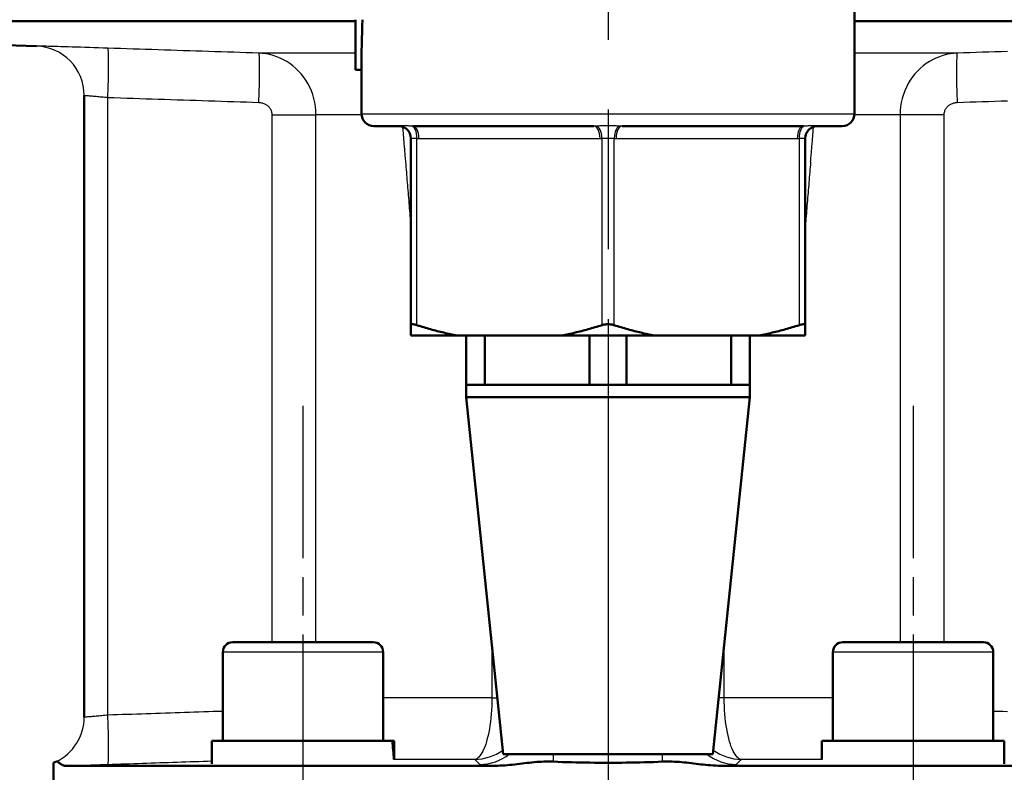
# Model space of a CAD drawing. Header units: millimetres. Extents: x 96 to 1438, y 429 to 1917.
# Tile 17 of 21: x 1201 to 1281, y 1470 to 1531. Entities that reach past the tile are written whole.
import ezdxf

# ---------------------------------------------------------------- set-up
doc = ezdxf.new("R2010")
doc.units = ezdxf.units.MM
doc.header["$LTSCALE"] = 8
doc.linetypes.add('CHAIN', pattern=[0.3543, 0.2362, -0.0295, 0.0591, -0.0295])
for name, color, linetype, lineweight in [('Mittellinie(DIN)', 4, 'CHAIN', 25), ('Mittelpunktmarkierung(DIN)', 4, 'CHAIN', 25), ('Sichtbare Kanten(DIN)', 7, 'Continuous', 50), ('Sichtbare tangentiale Kanten(DIN)', 3, 'Continuous', 25)]:
    doc.layers.add(name, color=color, linetype=linetype, lineweight=lineweight)

msp = doc.modelspace()

# ---------------------------------------------------------------- linework, layer by layer
at = {"layer": 'Mittellinie(DIN)', "linetype": 'CHAIN', "ltscale": 6.556024}
for p, q in [((1223.643, 1499.456), (1223.643, 1452.256)), ((1273.14, 1499.456), (1273.14, 1452.256))]:
    msp.add_line(p, q, dxfattribs=at)
at = {"layer": 'Mittelpunktmarkierung(DIN)', "linetype": 'CHAIN', "ltscale": 23.990969}
msp.add_line((1248.391, 1914.489), (1248.391, 993.056), dxfattribs=at)
at = {"layer": 'Sichtbare Kanten(DIN)'}
for p, q in [((1268.391, 1523.156), (1268.391, 1554.156)), ((1227.891, 1530.683), (1143.391, 1530.683)), ((1227.891, 1526.722), (1227.891, 1530.791)), ((1353.391, 1530.683), (1268.391, 1530.683)), ((1202.031, 1528.635), (1193.534, 1528.932)), ((1227.891, 1526.722), (1228.391, 1526.722)), ((1228.391, 1523.156), (1228.391, 1526.722)), ((1205.891, 1474.168), (1205.891, 1524.645)), ((1231.391, 1522.156), (1229.391, 1522.156)), ((1247.24, 1522.156), (1232.543, 1522.156)), ((1264.24, 1522.156), (1249.543, 1522.156)), ((1267.391, 1522.156), (1265.391, 1522.156)), ((1232.391, 1521.157), (1232.391, 1505.993)), ((1264.391, 1505.993), (1264.391, 1521.157)), ((1232.391, 1514.28), (1232.372, 1514.24)), ((1264.411, 1514.24), (1264.391, 1514.28)), ((1232.391, 1505.156), (1232.391, 1505.993)), ((1264.391, 1505.993), (1264.391, 1505.156)), ((1232.391, 1505.156), (1236.119, 1505.156)), ((1244.663, 1505.156), (1236.119, 1505.156)), ((1236.891, 1501.156), (1236.891, 1505.156)), ((1238.399, 1505.156), (1238.399, 1501.156)), ((1244.663, 1505.156), (1252.119, 1505.156)), ((1246.884, 1501.156), (1246.884, 1505.156)), ((1249.899, 1505.156), (1249.899, 1501.156)), ((1260.663, 1505.156), (1252.119, 1505.156)), ((1258.384, 1501.156), (1258.384, 1505.156)), ((1259.891, 1505.156), (1259.891, 1501.156)), ((1260.663, 1505.156), (1264.391, 1505.156)), ((1236.891, 1501.156), (1238.399, 1501.156)), ((1236.891, 1500.156), (1236.891, 1501.156)), ((1238.399, 1501.156), (1242.641, 1501.156)), ((1242.641, 1501.156), (1246.884, 1501.156)), ((1246.884, 1501.156), (1249.899, 1501.156)), ((1249.899, 1501.156), (1254.141, 1501.156)), ((1254.141, 1501.156), (1258.384, 1501.156)), ((1258.384, 1501.156), (1259.891, 1501.156)), ((1259.891, 1500.156), (1259.891, 1501.156)), ((1259.891, 1500.156), (1236.891, 1500.156)), ((1239.891, 1471.156), (1236.891, 1500.156)), ((1256.891, 1471.156), (1259.891, 1500.156)), ((1217.943, 1480.256), (1229.343, 1480.256)), ((1267.44, 1480.256), (1278.84, 1480.256)), ((1217.143, 1479.456), (1217.143, 1472.256)), ((1230.143, 1479.456), (1230.143, 1472.256)), ((1266.64, 1479.456), (1266.64, 1472.256)), ((1279.64, 1479.456), (1279.64, 1472.256)), ((1216.243, 1472.256), (1230.878, 1472.256)), ((1216.243, 1470.38), (1216.243, 1472.256)), ((1230.878, 1472.256), (1231.004, 1472.256)), ((1231.004, 1472.256), (1231.043, 1472.256)), ((1231.043, 1470.948), (1231.043, 1472.256)), ((1265.74, 1472.256), (1280.54, 1472.256)), ((1265.74, 1470.742), (1265.74, 1472.256)), ((1280.54, 1470.38), (1280.54, 1472.256)), ((1256.891, 1471.156), (1239.891, 1471.156)), ((1203.391, 1470.467), (1203.391, 1461.656)), ((1239.255, 1470.225), (1204.329, 1470.225)), ((1292.454, 1470.225), (1257.528, 1470.225))]:
    msp.add_line(p, q, dxfattribs=at)
at = {"layer": 'Sichtbare Kanten(DIN)', "flags": 128}
for points in [[(1232.391, 1505.993), (1232.392, 1506.004), (1232.395, 1506.015), (1232.4, 1506.025), (1232.407, 1506.033), (1232.415, 1506.041), (1232.426, 1506.048), (1232.438, 1506.053), (1232.453, 1506.058), (1232.468, 1506.062), (1232.486, 1506.064), (1232.505, 1506.066), (1232.525, 1506.066), (1232.548, 1506.066), (1232.572, 1506.064), (1232.597, 1506.062), (1232.625, 1506.058), (1232.654, 1506.053), (1232.684, 1506.048), (1232.716, 1506.041), (1232.749, 1506.033), (1232.783, 1506.025), (1232.818, 1506.015), (1232.854, 1506.004), (1232.891, 1505.993)], [(1232.891, 1505.993), (1233.032, 1505.949), (1233.172, 1505.905), (1233.311, 1505.863), (1233.449, 1505.821), (1233.587, 1505.78), (1233.725, 1505.74), (1233.862, 1505.701), (1233.998, 1505.662), (1234.134, 1505.625), (1234.269, 1505.588), (1234.404, 1505.552), (1234.538, 1505.517), (1234.672, 1505.482), (1234.806, 1505.449), (1234.939, 1505.416), (1235.071, 1505.384), (1235.204, 1505.353), (1235.335, 1505.322), (1235.467, 1505.293), (1235.598, 1505.264), (1235.729, 1505.235), (1235.859, 1505.208), (1235.99, 1505.181), (1236.119, 1505.156)], [(1244.663, 1505.156), (1244.793, 1505.181), (1244.924, 1505.208), (1245.054, 1505.235), (1245.185, 1505.264), (1245.316, 1505.293), (1245.447, 1505.322), (1245.579, 1505.353), (1245.712, 1505.384), (1245.844, 1505.416), (1245.977, 1505.449), (1246.111, 1505.482), (1246.245, 1505.517), (1246.379, 1505.552), (1246.514, 1505.588), (1246.649, 1505.625), (1246.785, 1505.662), (1246.921, 1505.701), (1247.058, 1505.74), (1247.195, 1505.78), (1247.333, 1505.821), (1247.472, 1505.863), (1247.611, 1505.905), (1247.751, 1505.949), (1247.891, 1505.993)], [(1247.891, 1505.993), (1247.929, 1506.004), (1247.969, 1506.015), (1248.009, 1506.025), (1248.049, 1506.033), (1248.091, 1506.041), (1248.133, 1506.048), (1248.176, 1506.053), (1248.219, 1506.058), (1248.262, 1506.062), (1248.306, 1506.064), (1248.349, 1506.066), (1248.391, 1506.066), (1248.434, 1506.066), (1248.477, 1506.064), (1248.521, 1506.062), (1248.564, 1506.058), (1248.607, 1506.053), (1248.649, 1506.048), (1248.692, 1506.041), (1248.733, 1506.033), (1248.774, 1506.025), (1248.814, 1506.015), (1248.853, 1506.004), (1248.891, 1505.993)], [(1248.891, 1505.993), (1249.032, 1505.949), (1249.172, 1505.905), (1249.311, 1505.863), (1249.449, 1505.821), (1249.587, 1505.78), (1249.725, 1505.74), (1249.862, 1505.701), (1249.998, 1505.662), (1250.134, 1505.625), (1250.269, 1505.588), (1250.404, 1505.552), (1250.538, 1505.517), (1250.672, 1505.482), (1250.806, 1505.449), (1250.939, 1505.416), (1251.071, 1505.384), (1251.204, 1505.353), (1251.335, 1505.322), (1251.467, 1505.293), (1251.598, 1505.264), (1251.729, 1505.235), (1251.859, 1505.208), (1251.99, 1505.181), (1252.119, 1505.156)], [(1260.663, 1505.156), (1260.793, 1505.181), (1260.924, 1505.208), (1261.054, 1505.235), (1261.185, 1505.264), (1261.316, 1505.293), (1261.447, 1505.322), (1261.579, 1505.353), (1261.712, 1505.384), (1261.844, 1505.416), (1261.977, 1505.449), (1262.111, 1505.482), (1262.245, 1505.517), (1262.379, 1505.552), (1262.514, 1505.588), (1262.649, 1505.625), (1262.785, 1505.662), (1262.921, 1505.701), (1263.058, 1505.74), (1263.195, 1505.78), (1263.333, 1505.821), (1263.472, 1505.863), (1263.611, 1505.905), (1263.751, 1505.949), (1263.891, 1505.993)], [(1263.891, 1505.993), (1263.929, 1506.004), (1263.965, 1506.015), (1264, 1506.025), (1264.034, 1506.033), (1264.067, 1506.041), (1264.099, 1506.048), (1264.129, 1506.053), (1264.158, 1506.058), (1264.186, 1506.062), (1264.211, 1506.064), (1264.235, 1506.066), (1264.257, 1506.066), (1264.278, 1506.066), (1264.297, 1506.064), (1264.315, 1506.062), (1264.33, 1506.058), (1264.345, 1506.053), (1264.357, 1506.048), (1264.368, 1506.041), (1264.376, 1506.033), (1264.383, 1506.025), (1264.388, 1506.015), (1264.391, 1506.004), (1264.391, 1505.993)], [(1203.391, 1470.467), (1203.392, 1470.468), (1203.393, 1470.468), (1203.395, 1470.469), (1203.398, 1470.47), (1203.401, 1470.471), (1203.405, 1470.472), (1203.41, 1470.474), (1203.416, 1470.476), (1203.422, 1470.479), (1203.43, 1470.481), (1203.438, 1470.484), (1203.446, 1470.488), (1203.456, 1470.491), (1203.466, 1470.496), (1203.477, 1470.5), (1203.489, 1470.505), (1203.501, 1470.51), (1203.515, 1470.515), (1203.529, 1470.521), (1203.543, 1470.527), (1203.559, 1470.534), (1203.575, 1470.541), (1203.592, 1470.548), (1203.61, 1470.556)], [(1203.61, 1470.556), (1203.63, 1470.563), (1203.65, 1470.566), (1203.671, 1470.566), (1203.693, 1470.562), (1203.716, 1470.555), (1203.74, 1470.545), (1203.765, 1470.531), (1203.791, 1470.515), (1203.818, 1470.496), (1203.845, 1470.475), (1203.873, 1470.453), (1203.902, 1470.43), (1203.932, 1470.406), (1203.962, 1470.383), (1203.993, 1470.359), (1204.026, 1470.336), (1204.059, 1470.314), (1204.094, 1470.293), (1204.13, 1470.274), (1204.167, 1470.258), (1204.206, 1470.244), (1204.245, 1470.234), (1204.286, 1470.228), (1204.329, 1470.225)], [(1239.255, 1470.225), (1239.451, 1470.227), (1239.647, 1470.233), (1239.841, 1470.243), (1240.036, 1470.255), (1240.23, 1470.271), (1240.426, 1470.289), (1240.622, 1470.309), (1240.82, 1470.331), (1241.018, 1470.354), (1241.217, 1470.379), (1241.415, 1470.403), (1241.613, 1470.428), (1241.811, 1470.452), (1242.009, 1470.474), (1242.208, 1470.496), (1242.408, 1470.515), (1242.605, 1470.531), (1242.8, 1470.545), (1242.992, 1470.555), (1243.183, 1470.562), (1243.375, 1470.566), (1243.568, 1470.566), (1243.764, 1470.563), (1243.963, 1470.556)], [(1243.963, 1470.556), (1244.329, 1470.541), (1244.696, 1470.527), (1245.064, 1470.515), (1245.433, 1470.505), (1245.802, 1470.495), (1246.171, 1470.488), (1246.541, 1470.481), (1246.911, 1470.476), (1247.281, 1470.472), (1247.652, 1470.469), (1248.022, 1470.468), (1248.392, 1470.467), (1248.761, 1470.468), (1249.131, 1470.47), (1249.501, 1470.472), (1249.872, 1470.476), (1250.242, 1470.481), (1250.611, 1470.488), (1250.981, 1470.496), (1251.35, 1470.505), (1251.719, 1470.515), (1252.087, 1470.527), (1252.454, 1470.541), (1252.82, 1470.556)], [(1252.82, 1470.556), (1253.017, 1470.563), (1253.211, 1470.566), (1253.403, 1470.566), (1253.595, 1470.562), (1253.788, 1470.555), (1253.983, 1470.545), (1254.18, 1470.531), (1254.377, 1470.515), (1254.572, 1470.496), (1254.766, 1470.475), (1254.959, 1470.453), (1255.152, 1470.43), (1255.343, 1470.406), (1255.534, 1470.383), (1255.726, 1470.359), (1255.92, 1470.336), (1256.116, 1470.314), (1256.313, 1470.293), (1256.511, 1470.274), (1256.712, 1470.258), (1256.913, 1470.244), (1257.117, 1470.234), (1257.321, 1470.228), (1257.528, 1470.225)]]:
    msp.add_lwpolyline(points, dxfattribs=at)
at = {"layer": 'Sichtbare Kanten(DIN)'}
for centre, radius, start, end in [((1201.891, 1524.637), 4, 0, 0.10583), ((1229.391, 1523.156), 1, 180, 270), ((1267.391, 1523.156), 1, 270, 0), ((1231.391, 1521.156), 1, 0.08894, 90), ((1265.391, 1521.156), 1, 90, 179.91106), ((1217.943, 1479.456), 0.8, 90, 180), ((1229.343, 1479.456), 0.8, 0, 90), ((1267.44, 1479.456), 0.8, 90, 180), ((1278.84, 1479.456), 0.8, 0, 90), ((1201.891, 1474.175), 4, 359.89417, 0)]:
    msp.add_arc(centre, radius, start, end, dxfattribs=at)
for centre, major_axis, ratio, start_param, end_param in [((1248.391, 1526.722), (0, -44.673), 0.447695, 4.621164, 4.712389), ((1223.643, 1469.563), (0, -12.817), 0.57735, 1.661333, 1.782468), ((1223.643, 1470.948), (0, -12.817), 0.57735, 1.555202, 1.672961)]:
    msp.add_ellipse(centre, major_axis=major_axis, ratio=ratio, start_param=start_param, end_param=end_param, dxfattribs=at)
at = {"layer": 'Sichtbare tangentiale Kanten(DIN)'}
for p, q in [((1202.03, 1528.642), (1202.031, 1528.635)), ((1227.891, 1528.075), (1220.06, 1528.075)), ((1276.723, 1528.075), (1268.391, 1528.075)), ((1207.822, 1474.332), (1207.822, 1524.481)), ((1221.119, 1523.078), (1224.697, 1523.078)), ((1221.119, 1523.078), (1221.119, 1480.256)), ((1224.697, 1480.256), (1224.697, 1523.078)), ((1228.394, 1523.078), (1224.697, 1523.078)), ((1228.391, 1523.156), (1268.391, 1523.156)), ((1272.086, 1523.078), (1268.388, 1523.078)), ((1275.664, 1523.078), (1272.086, 1523.078)), ((1272.086, 1523.078), (1272.086, 1480.256)), ((1275.664, 1480.256), (1275.664, 1523.078)), ((1232.891, 1505.993), (1232.891, 1521.157)), ((1233.043, 1521.156), (1247.74, 1521.156)), ((1247.891, 1521.157), (1247.891, 1505.993)), ((1248.891, 1505.993), (1248.891, 1521.157)), ((1249.043, 1521.156), (1263.74, 1521.156)), ((1263.891, 1521.157), (1263.891, 1505.993)), ((1232.391, 1514.24), (1232.372, 1514.24)), ((1264.411, 1514.24), (1264.391, 1514.24)), ((1230.143, 1479.456), (1217.143, 1479.456)), ((1238.968, 1480.081), (1238.968, 1475.735)), ((1257.815, 1475.735), (1257.815, 1480.081)), ((1279.64, 1479.456), (1266.64, 1479.456)), ((1238.968, 1475.735), (1230.143, 1475.735)), ((1238.968, 1475.735), (1239.418, 1475.735)), ((1257.815, 1475.735), (1257.365, 1475.735)), ((1266.64, 1475.735), (1257.815, 1475.735)), ((1237.576, 1470.738), (1231.012, 1470.738)), ((1243.963, 1470.556), (1243.961, 1471.156)), ((1252.82, 1470.556), (1252.822, 1471.156)), ((1265.741, 1470.738), (1259.206, 1470.738))]:
    msp.add_line(p, q, dxfattribs=at)
at = {"layer": 'Sichtbare tangentiale Kanten(DIN)', "flags": 128}
for points in [[(1207.817, 1528.479), (1207.437, 1528.491), (1207.058, 1528.504), (1206.682, 1528.516), (1206.311, 1528.528), (1205.947, 1528.539), (1205.591, 1528.55), (1205.245, 1528.56), (1204.91, 1528.57), (1204.588, 1528.58), (1204.28, 1528.589), (1203.988, 1528.597), (1203.713, 1528.605), (1203.456, 1528.612), (1203.217, 1528.618), (1202.997, 1528.624), (1202.799, 1528.629), (1202.621, 1528.633), (1202.466, 1528.636), (1202.334, 1528.639), (1202.226, 1528.641), (1202.14, 1528.643), (1202.079, 1528.643), (1202.043, 1528.643), (1202.03, 1528.642)], [(1220.06, 1528.075), (1219.55, 1528.091), (1219.04, 1528.108), (1218.53, 1528.124), (1218.02, 1528.141), (1217.51, 1528.158), (1217, 1528.174), (1216.49, 1528.191), (1215.98, 1528.208), (1215.47, 1528.224), (1214.959, 1528.241), (1214.449, 1528.258), (1213.939, 1528.275), (1213.429, 1528.292), (1212.919, 1528.309), (1212.409, 1528.325), (1211.899, 1528.342), (1211.388, 1528.359), (1210.878, 1528.376), (1210.368, 1528.393), (1209.858, 1528.41), (1209.348, 1528.427), (1208.838, 1528.444), (1208.327, 1528.462), (1207.817, 1528.479)], [(1280.803, 1528.208), (1280.293, 1528.191), (1279.783, 1528.174), (1279.273, 1528.158), (1278.763, 1528.141), (1278.253, 1528.124), (1277.743, 1528.108), (1277.233, 1528.091), (1276.723, 1528.075)], [(1224.697, 1523.078), (1224.686, 1523.41), (1224.653, 1523.74), (1224.6, 1524.068), (1224.526, 1524.391), (1224.433, 1524.707), (1224.32, 1525.016), (1224.189, 1525.316), (1224.04, 1525.604), (1223.874, 1525.88), (1223.691, 1526.142), (1223.494, 1526.39), (1223.284, 1526.622), (1223.06, 1526.84), (1222.825, 1527.041), (1222.58, 1527.225), (1222.325, 1527.392), (1222.062, 1527.541), (1221.791, 1527.673), (1221.513, 1527.786), (1221.23, 1527.881), (1220.942, 1527.958), (1220.649, 1528.016), (1220.355, 1528.055), (1220.06, 1528.075)], [(1276.723, 1528.075), (1276.428, 1528.055), (1276.135, 1528.016), (1275.844, 1527.958), (1275.556, 1527.881), (1275.272, 1527.786), (1274.994, 1527.673), (1274.722, 1527.541), (1274.458, 1527.392), (1274.203, 1527.225), (1273.957, 1527.04), (1273.722, 1526.839), (1273.499, 1526.622), (1273.288, 1526.389), (1273.091, 1526.142), (1272.909, 1525.88), (1272.743, 1525.604), (1272.593, 1525.317), (1272.462, 1525.019), (1272.349, 1524.711), (1272.256, 1524.396), (1272.182, 1524.072), (1272.129, 1523.743), (1272.097, 1523.411), (1272.086, 1523.078)], [(1205.891, 1524.645), (1205.896, 1524.646), (1205.908, 1524.646), (1205.928, 1524.645), (1205.957, 1524.644), (1205.993, 1524.642), (1206.037, 1524.639), (1206.089, 1524.635), (1206.148, 1524.631), (1206.214, 1524.626), (1206.287, 1524.62), (1206.367, 1524.614), (1206.453, 1524.607), (1206.545, 1524.599), (1206.642, 1524.591), (1206.745, 1524.582), (1206.852, 1524.573), (1206.964, 1524.563), (1207.079, 1524.552), (1207.198, 1524.541), (1207.32, 1524.53), (1207.443, 1524.518), (1207.568, 1524.506), (1207.695, 1524.494), (1207.822, 1524.481)], [(1207.822, 1524.481), (1208.332, 1524.464), (1208.842, 1524.447), (1209.353, 1524.43), (1209.863, 1524.413), (1210.373, 1524.396), (1210.884, 1524.379), (1211.394, 1524.362), (1211.904, 1524.345), (1212.414, 1524.328), (1212.925, 1524.311), (1213.435, 1524.294), (1213.945, 1524.277), (1214.456, 1524.26), (1214.966, 1524.244), (1215.476, 1524.227), (1215.987, 1524.21), (1216.497, 1524.193), (1217.007, 1524.177), (1217.518, 1524.16), (1218.028, 1524.143), (1218.538, 1524.127), (1219.049, 1524.11), (1219.559, 1524.094), (1220.069, 1524.077)], [(1276.714, 1524.077), (1277.224, 1524.094), (1277.734, 1524.11), (1278.245, 1524.127), (1278.755, 1524.143), (1279.265, 1524.16), (1279.776, 1524.177), (1280.286, 1524.193), (1280.796, 1524.21)], [(1220.069, 1524.077), (1220.136, 1524.073), (1220.202, 1524.066), (1220.268, 1524.054), (1220.333, 1524.039), (1220.397, 1524.02), (1220.46, 1523.997), (1220.521, 1523.971), (1220.58, 1523.941), (1220.638, 1523.907), (1220.694, 1523.871), (1220.747, 1523.83), (1220.798, 1523.787), (1220.846, 1523.74), (1220.89, 1523.691), (1220.932, 1523.638), (1220.97, 1523.583), (1221.004, 1523.525), (1221.034, 1523.466), (1221.059, 1523.404), (1221.08, 1523.34), (1221.097, 1523.276), (1221.109, 1523.21), (1221.117, 1523.144), (1221.119, 1523.078)], [(1275.664, 1523.078), (1275.666, 1523.144), (1275.673, 1523.211), (1275.685, 1523.277), (1275.702, 1523.341), (1275.724, 1523.405), (1275.749, 1523.466), (1275.779, 1523.526), (1275.813, 1523.583), (1275.851, 1523.638), (1275.892, 1523.691), (1275.937, 1523.74), (1275.985, 1523.787), (1276.036, 1523.83), (1276.089, 1523.87), (1276.145, 1523.907), (1276.203, 1523.941), (1276.262, 1523.971), (1276.324, 1523.997), (1276.387, 1524.02), (1276.451, 1524.039), (1276.516, 1524.054), (1276.581, 1524.065), (1276.647, 1524.073), (1276.714, 1524.077)], [(1231.427, 1522.156), (1231.425, 1522.156), (1231.424, 1522.156), (1231.422, 1522.156), (1231.421, 1522.156), (1231.419, 1522.156), (1231.418, 1522.156), (1231.416, 1522.156), (1231.415, 1522.156), (1231.413, 1522.156), (1231.412, 1522.156), (1231.41, 1522.156), (1231.409, 1522.156), (1231.408, 1522.156), (1231.406, 1522.156), (1231.405, 1522.156), (1231.403, 1522.156), (1231.402, 1522.156), (1231.4, 1522.156), (1231.399, 1522.156), (1231.397, 1522.156), (1231.396, 1522.156), (1231.394, 1522.156), (1231.393, 1522.156), (1231.391, 1522.156)], [(1232.425, 1522.156), (1232.366, 1522.157), (1232.309, 1522.158), (1232.252, 1522.16), (1232.196, 1522.161), (1232.141, 1522.163), (1232.088, 1522.164), (1232.035, 1522.165), (1231.985, 1522.166), (1231.936, 1522.167), (1231.888, 1522.168), (1231.842, 1522.168), (1231.798, 1522.168), (1231.756, 1522.168), (1231.715, 1522.168), (1231.677, 1522.167), (1231.64, 1522.166), (1231.606, 1522.165), (1231.573, 1522.164), (1231.543, 1522.163), (1231.515, 1522.161), (1231.49, 1522.16), (1231.466, 1522.158), (1231.445, 1522.157), (1231.427, 1522.156)], [(1231.717, 1522.101), (1231.727, 1521.982), (1231.737, 1521.863), (1231.747, 1521.744), (1231.757, 1521.624), (1231.767, 1521.505), (1231.777, 1521.386), (1231.787, 1521.267), (1231.797, 1521.147), (1231.807, 1521.028), (1231.817, 1520.909), (1231.827, 1520.79), (1231.837, 1520.671), (1231.847, 1520.551), (1231.857, 1520.432), (1231.867, 1520.313), (1231.877, 1520.194), (1231.887, 1520.074), (1231.897, 1519.955), (1231.907, 1519.836), (1231.917, 1519.717), (1231.927, 1519.597), (1231.937, 1519.478), (1231.947, 1519.359), (1231.957, 1519.24)], [(1232.543, 1522.156), (1232.538, 1522.156), (1232.533, 1522.156), (1232.528, 1522.156), (1232.523, 1522.156), (1232.518, 1522.156), (1232.513, 1522.156), (1232.508, 1522.156), (1232.503, 1522.156), (1232.499, 1522.156), (1232.494, 1522.156), (1232.489, 1522.156), (1232.484, 1522.156), (1232.479, 1522.156), (1232.474, 1522.156), (1232.469, 1522.156), (1232.464, 1522.156), (1232.459, 1522.156), (1232.454, 1522.156), (1232.449, 1522.156), (1232.444, 1522.156), (1232.439, 1522.156), (1232.434, 1522.156), (1232.429, 1522.156), (1232.425, 1522.156)], [(1247.393, 1522.156), (1247.387, 1522.156), (1247.381, 1522.156), (1247.374, 1522.156), (1247.368, 1522.156), (1247.362, 1522.156), (1247.355, 1522.156), (1247.349, 1522.156), (1247.342, 1522.156), (1247.336, 1522.156), (1247.33, 1522.156), (1247.323, 1522.156), (1247.317, 1522.156), (1247.31, 1522.156), (1247.304, 1522.156), (1247.298, 1522.156), (1247.291, 1522.156), (1247.285, 1522.156), (1247.278, 1522.156), (1247.272, 1522.156), (1247.266, 1522.156), (1247.259, 1522.156), (1247.253, 1522.156), (1247.246, 1522.156), (1247.24, 1522.156)], [(1249.389, 1522.156), (1249.312, 1522.157), (1249.234, 1522.158), (1249.153, 1522.16), (1249.072, 1522.161), (1248.989, 1522.163), (1248.905, 1522.164), (1248.821, 1522.165), (1248.736, 1522.166), (1248.65, 1522.167), (1248.564, 1522.168), (1248.478, 1522.168), (1248.391, 1522.168), (1248.304, 1522.168), (1248.218, 1522.168), (1248.132, 1522.167), (1248.046, 1522.166), (1247.961, 1522.165), (1247.877, 1522.164), (1247.793, 1522.163), (1247.711, 1522.161), (1247.629, 1522.16), (1247.549, 1522.158), (1247.47, 1522.157), (1247.394, 1522.156)], [(1249.543, 1522.156), (1249.537, 1522.156), (1249.53, 1522.156), (1249.524, 1522.156), (1249.517, 1522.156), (1249.511, 1522.156), (1249.505, 1522.156), (1249.498, 1522.156), (1249.492, 1522.156), (1249.485, 1522.156), (1249.479, 1522.156), (1249.473, 1522.156), (1249.466, 1522.156), (1249.46, 1522.156), (1249.453, 1522.156), (1249.447, 1522.156), (1249.441, 1522.156), (1249.434, 1522.156), (1249.428, 1522.156), (1249.421, 1522.156), (1249.415, 1522.156), (1249.409, 1522.156), (1249.402, 1522.156), (1249.396, 1522.156), (1249.389, 1522.156)], [(1264.358, 1522.156), (1264.353, 1522.156), (1264.349, 1522.156), (1264.344, 1522.156), (1264.339, 1522.156), (1264.334, 1522.156), (1264.329, 1522.156), (1264.324, 1522.156), (1264.319, 1522.156), (1264.314, 1522.156), (1264.309, 1522.156), (1264.304, 1522.156), (1264.299, 1522.156), (1264.294, 1522.156), (1264.289, 1522.156), (1264.284, 1522.156), (1264.279, 1522.156), (1264.275, 1522.156), (1264.27, 1522.156), (1264.265, 1522.156), (1264.26, 1522.156), (1264.255, 1522.156), (1264.25, 1522.156), (1264.245, 1522.156), (1264.24, 1522.156)], [(1265.356, 1522.156), (1265.338, 1522.157), (1265.317, 1522.158), (1265.293, 1522.16), (1265.267, 1522.161), (1265.239, 1522.163), (1265.209, 1522.164), (1265.177, 1522.165), (1265.143, 1522.166), (1265.106, 1522.167), (1265.068, 1522.168), (1265.027, 1522.168), (1264.984, 1522.168), (1264.94, 1522.168), (1264.894, 1522.168), (1264.847, 1522.167), (1264.798, 1522.166), (1264.747, 1522.165), (1264.695, 1522.164), (1264.641, 1522.163), (1264.587, 1522.161), (1264.531, 1522.16), (1264.474, 1522.158), (1264.417, 1522.157), (1264.358, 1522.156)], [(1264.826, 1519.24), (1264.836, 1519.359), (1264.846, 1519.478), (1264.856, 1519.597), (1264.866, 1519.717), (1264.876, 1519.836), (1264.886, 1519.955), (1264.896, 1520.074), (1264.906, 1520.194), (1264.916, 1520.313), (1264.926, 1520.432), (1264.936, 1520.551), (1264.946, 1520.671), (1264.956, 1520.79), (1264.966, 1520.909), (1264.976, 1521.028), (1264.986, 1521.147), (1264.996, 1521.267), (1265.006, 1521.386), (1265.016, 1521.505), (1265.026, 1521.624), (1265.036, 1521.744), (1265.046, 1521.863), (1265.056, 1521.982), (1265.066, 1522.101)], [(1265.391, 1522.156), (1265.39, 1522.156), (1265.389, 1522.156), (1265.387, 1522.156), (1265.386, 1522.156), (1265.384, 1522.156), (1265.383, 1522.156), (1265.381, 1522.156), (1265.38, 1522.156), (1265.378, 1522.156), (1265.377, 1522.156), (1265.375, 1522.156), (1265.374, 1522.156), (1265.373, 1522.156), (1265.371, 1522.156), (1265.37, 1522.156), (1265.368, 1522.156), (1265.367, 1522.156), (1265.365, 1522.156), (1265.364, 1522.156), (1265.362, 1522.156), (1265.361, 1522.156), (1265.359, 1522.156), (1265.358, 1522.156), (1265.356, 1522.156)], [(1232.391, 1521.157), (1232.392, 1521.159), (1232.395, 1521.161), (1232.4, 1521.164), (1232.407, 1521.167), (1232.415, 1521.17), (1232.426, 1521.172), (1232.438, 1521.175), (1232.452, 1521.177), (1232.467, 1521.179), (1232.485, 1521.18), (1232.504, 1521.181), (1232.525, 1521.181), (1232.548, 1521.181), (1232.572, 1521.18), (1232.598, 1521.179), (1232.625, 1521.177), (1232.654, 1521.175), (1232.684, 1521.172), (1232.716, 1521.17), (1232.749, 1521.167), (1232.783, 1521.164), (1232.818, 1521.161), (1232.854, 1521.159), (1232.891, 1521.157)], [(1232.892, 1521.157), (1232.898, 1521.157), (1232.904, 1521.157), (1232.91, 1521.157), (1232.917, 1521.157), (1232.923, 1521.156), (1232.929, 1521.156), (1232.936, 1521.156), (1232.942, 1521.156), (1232.948, 1521.156), (1232.955, 1521.156), (1232.961, 1521.156), (1232.967, 1521.156), (1232.974, 1521.156), (1232.98, 1521.156), (1232.986, 1521.156), (1232.993, 1521.156), (1232.999, 1521.156), (1233.005, 1521.156), (1233.011, 1521.156), (1233.018, 1521.156), (1233.024, 1521.156), (1233.03, 1521.156), (1233.037, 1521.156), (1233.043, 1521.156)], [(1247.74, 1521.156), (1247.746, 1521.156), (1247.753, 1521.156), (1247.759, 1521.156), (1247.765, 1521.156), (1247.771, 1521.156), (1247.778, 1521.156), (1247.784, 1521.156), (1247.79, 1521.156), (1247.797, 1521.156), (1247.803, 1521.156), (1247.809, 1521.156), (1247.816, 1521.156), (1247.822, 1521.156), (1247.828, 1521.156), (1247.835, 1521.156), (1247.841, 1521.156), (1247.847, 1521.156), (1247.854, 1521.156), (1247.86, 1521.156), (1247.866, 1521.157), (1247.872, 1521.157), (1247.879, 1521.157), (1247.885, 1521.157), (1247.891, 1521.157)], [(1247.891, 1521.157), (1247.93, 1521.159), (1247.969, 1521.161), (1248.009, 1521.164), (1248.049, 1521.167), (1248.091, 1521.17), (1248.132, 1521.172), (1248.175, 1521.175), (1248.218, 1521.177), (1248.261, 1521.179), (1248.304, 1521.18), (1248.348, 1521.181), (1248.391, 1521.181), (1248.435, 1521.181), (1248.479, 1521.18), (1248.522, 1521.179), (1248.565, 1521.177), (1248.608, 1521.175), (1248.65, 1521.172), (1248.692, 1521.17), (1248.733, 1521.167), (1248.774, 1521.164), (1248.814, 1521.161), (1248.853, 1521.159), (1248.891, 1521.157)], [(1248.892, 1521.157), (1248.898, 1521.157), (1248.904, 1521.157), (1248.91, 1521.157), (1248.917, 1521.157), (1248.923, 1521.156), (1248.929, 1521.156), (1248.936, 1521.156), (1248.942, 1521.156), (1248.948, 1521.156), (1248.955, 1521.156), (1248.961, 1521.156), (1248.967, 1521.156), (1248.974, 1521.156), (1248.98, 1521.156), (1248.986, 1521.156), (1248.993, 1521.156), (1248.999, 1521.156), (1249.005, 1521.156), (1249.011, 1521.156), (1249.018, 1521.156), (1249.024, 1521.156), (1249.03, 1521.156), (1249.037, 1521.156), (1249.043, 1521.156)], [(1263.74, 1521.156), (1263.746, 1521.156), (1263.753, 1521.156), (1263.759, 1521.156), (1263.765, 1521.156), (1263.771, 1521.156), (1263.778, 1521.156), (1263.784, 1521.156), (1263.79, 1521.156), (1263.797, 1521.156), (1263.803, 1521.156), (1263.809, 1521.156), (1263.816, 1521.156), (1263.822, 1521.156), (1263.828, 1521.156), (1263.835, 1521.156), (1263.841, 1521.156), (1263.847, 1521.156), (1263.854, 1521.156), (1263.86, 1521.156), (1263.866, 1521.157), (1263.872, 1521.157), (1263.879, 1521.157), (1263.885, 1521.157), (1263.891, 1521.157)], [(1263.891, 1521.157), (1263.929, 1521.159), (1263.965, 1521.161), (1264, 1521.164), (1264.034, 1521.167), (1264.067, 1521.17), (1264.098, 1521.172), (1264.129, 1521.175), (1264.157, 1521.177), (1264.185, 1521.179), (1264.21, 1521.18), (1264.235, 1521.181), (1264.257, 1521.181), (1264.278, 1521.181), (1264.298, 1521.18), (1264.315, 1521.179), (1264.331, 1521.177), (1264.345, 1521.175), (1264.357, 1521.172), (1264.368, 1521.17), (1264.376, 1521.167), (1264.383, 1521.164), (1264.388, 1521.161), (1264.391, 1521.159), (1264.391, 1521.157)], [(1231.957, 1519.24), (1231.974, 1519.031), (1231.992, 1518.823), (1232.009, 1518.615), (1232.027, 1518.407), (1232.044, 1518.198), (1232.061, 1517.99), (1232.079, 1517.782), (1232.096, 1517.573), (1232.113, 1517.365), (1232.131, 1517.157), (1232.148, 1516.948), (1232.165, 1516.74), (1232.182, 1516.532), (1232.2, 1516.323), (1232.217, 1516.115), (1232.234, 1515.907), (1232.251, 1515.698), (1232.269, 1515.49), (1232.286, 1515.282), (1232.303, 1515.073), (1232.32, 1514.865), (1232.337, 1514.656), (1232.355, 1514.448), (1232.372, 1514.24)], [(1264.826, 1519.24), (1264.808, 1519.031), (1264.791, 1518.823), (1264.774, 1518.615), (1264.756, 1518.407), (1264.739, 1518.198), (1264.722, 1517.99), (1264.704, 1517.782), (1264.687, 1517.573), (1264.67, 1517.365), (1264.652, 1517.157), (1264.635, 1516.948), (1264.618, 1516.74), (1264.601, 1516.532), (1264.583, 1516.323), (1264.566, 1516.115), (1264.549, 1515.907), (1264.532, 1515.698), (1264.514, 1515.49), (1264.497, 1515.282), (1264.48, 1515.073), (1264.463, 1514.865), (1264.445, 1514.656), (1264.428, 1514.448), (1264.411, 1514.24)], [(1238.968, 1475.735), (1238.965, 1475.402), (1238.955, 1475.07), (1238.938, 1474.741), (1238.915, 1474.417), (1238.886, 1474.101), (1238.851, 1473.794), (1238.811, 1473.496), (1238.764, 1473.208), (1238.713, 1472.933), (1238.657, 1472.671), (1238.597, 1472.424), (1238.532, 1472.191), (1238.464, 1471.974), (1238.393, 1471.772), (1238.319, 1471.588), (1238.242, 1471.421), (1238.163, 1471.271), (1238.083, 1471.14), (1238, 1471.027), (1237.917, 1470.932), (1237.832, 1470.855), (1237.747, 1470.797), (1237.662, 1470.758), (1237.576, 1470.738)], [(1259.206, 1470.738), (1259.121, 1470.758), (1259.036, 1470.797), (1258.95, 1470.855), (1258.866, 1470.932), (1258.782, 1471.027), (1258.7, 1471.14), (1258.619, 1471.271), (1258.541, 1471.421), (1258.464, 1471.588), (1258.39, 1471.772), (1258.319, 1471.973), (1258.251, 1472.19), (1258.186, 1472.423), (1258.126, 1472.671), (1258.07, 1472.933), (1258.019, 1473.209), (1257.973, 1473.497), (1257.932, 1473.797), (1257.897, 1474.105), (1257.868, 1474.422), (1257.845, 1474.745), (1257.828, 1475.073), (1257.818, 1475.403), (1257.815, 1475.735)], [(1217.143, 1474.641), (1216.754, 1474.628), (1216.366, 1474.615), (1215.978, 1474.602), (1215.589, 1474.59), (1215.201, 1474.577), (1214.812, 1474.564), (1214.424, 1474.551), (1214.036, 1474.539), (1213.647, 1474.526), (1213.259, 1474.513), (1212.871, 1474.5), (1212.482, 1474.487), (1212.094, 1474.474), (1211.705, 1474.461), (1211.317, 1474.448), (1210.929, 1474.436), (1210.54, 1474.423), (1210.152, 1474.41), (1209.764, 1474.397), (1209.375, 1474.384), (1208.987, 1474.371), (1208.598, 1474.358), (1208.21, 1474.345), (1207.822, 1474.332)], [(1280.805, 1474.602), (1280.417, 1474.615), (1280.029, 1474.628), (1279.64, 1474.641)], [(1207.822, 1474.332), (1207.695, 1474.319), (1207.568, 1474.307), (1207.443, 1474.295), (1207.32, 1474.283), (1207.198, 1474.271), (1207.079, 1474.26), (1206.964, 1474.25), (1206.852, 1474.24), (1206.745, 1474.23), (1206.642, 1474.222), (1206.545, 1474.213), (1206.453, 1474.206), (1206.367, 1474.199), (1206.287, 1474.192), (1206.214, 1474.187), (1206.148, 1474.182), (1206.089, 1474.177), (1206.037, 1474.174), (1205.993, 1474.171), (1205.957, 1474.169), (1205.928, 1474.168), (1205.908, 1474.167), (1205.896, 1474.167), (1205.891, 1474.168)], [(1237.576, 1470.738), (1237.593, 1470.721), (1237.61, 1470.705), (1237.627, 1470.688), (1237.645, 1470.672), (1237.662, 1470.655), (1237.679, 1470.639), (1237.696, 1470.622), (1237.713, 1470.605), (1237.73, 1470.588), (1237.747, 1470.572), (1237.764, 1470.555), (1237.782, 1470.538), (1237.799, 1470.521), (1237.816, 1470.504), (1237.833, 1470.487), (1237.851, 1470.47), (1237.868, 1470.453), (1237.885, 1470.436), (1237.902, 1470.419), (1237.92, 1470.402), (1237.937, 1470.385), (1237.954, 1470.368), (1237.972, 1470.351), (1237.989, 1470.334)], [(1258.794, 1470.334), (1258.811, 1470.351), (1258.829, 1470.368), (1258.846, 1470.385), (1258.863, 1470.402), (1258.881, 1470.419), (1258.898, 1470.436), (1258.915, 1470.453), (1258.932, 1470.47), (1258.95, 1470.487), (1258.967, 1470.504), (1258.984, 1470.521), (1259.001, 1470.538), (1259.019, 1470.555), (1259.036, 1470.572), (1259.053, 1470.588), (1259.07, 1470.605), (1259.087, 1470.622), (1259.104, 1470.639), (1259.121, 1470.655), (1259.138, 1470.672), (1259.155, 1470.688), (1259.172, 1470.705), (1259.19, 1470.721), (1259.206, 1470.738)], [(1204.329, 1470.225), (1204.454, 1470.229), (1204.582, 1470.233), (1204.712, 1470.237), (1204.845, 1470.24), (1204.98, 1470.244), (1205.117, 1470.249), (1205.256, 1470.253), (1205.397, 1470.257), (1205.539, 1470.261), (1205.684, 1470.266), (1205.829, 1470.27), (1205.977, 1470.275), (1206.125, 1470.279), (1206.275, 1470.284), (1206.426, 1470.289), (1206.578, 1470.294), (1206.731, 1470.299), (1206.885, 1470.303), (1207.039, 1470.308), (1207.194, 1470.314), (1207.349, 1470.319), (1207.505, 1470.324), (1207.661, 1470.329), (1207.817, 1470.334)], [(1207.817, 1470.334), (1208.168, 1470.346), (1208.519, 1470.358), (1208.871, 1470.369), (1209.222, 1470.381), (1209.573, 1470.393), (1209.924, 1470.405), (1210.275, 1470.416), (1210.626, 1470.428), (1210.977, 1470.44), (1211.328, 1470.451), (1211.679, 1470.463), (1212.03, 1470.475), (1212.381, 1470.486), (1212.732, 1470.498), (1213.083, 1470.51), (1213.434, 1470.521), (1213.785, 1470.533), (1214.137, 1470.545), (1214.488, 1470.556), (1214.839, 1470.568), (1215.19, 1470.579), (1215.541, 1470.591), (1215.892, 1470.602), (1216.243, 1470.614)], [(1237.989, 1470.334), (1237.996, 1470.329), (1238.008, 1470.324), (1238.023, 1470.319), (1238.043, 1470.313), (1238.067, 1470.308), (1238.095, 1470.303), (1238.127, 1470.298), (1238.163, 1470.294), (1238.203, 1470.289), (1238.246, 1470.284), (1238.294, 1470.279), (1238.346, 1470.275), (1238.401, 1470.27), (1238.46, 1470.266), (1238.523, 1470.261), (1238.59, 1470.257), (1238.661, 1470.253), (1238.735, 1470.248), (1238.813, 1470.244), (1238.894, 1470.24), (1238.979, 1470.237), (1239.068, 1470.233), (1239.16, 1470.229), (1239.255, 1470.225)], [(1257.528, 1470.225), (1257.623, 1470.229), (1257.715, 1470.233), (1257.804, 1470.237), (1257.889, 1470.24), (1257.97, 1470.244), (1258.048, 1470.249), (1258.122, 1470.253), (1258.193, 1470.257), (1258.26, 1470.261), (1258.323, 1470.266), (1258.382, 1470.27), (1258.437, 1470.275), (1258.489, 1470.279), (1258.536, 1470.284), (1258.58, 1470.289), (1258.62, 1470.294), (1258.656, 1470.299), (1258.688, 1470.303), (1258.716, 1470.308), (1258.739, 1470.314), (1258.759, 1470.319), (1258.775, 1470.324), (1258.787, 1470.329), (1258.794, 1470.334)]]:
    msp.add_lwpolyline(points, dxfattribs=at)
at = {"layer": 'Sichtbare tangentiale Kanten(DIN)'}
for centre, major_axis, ratio, start_param, end_param in [((1201.891, 1524.645), (4, 0), 0.999994, 0, 1.536048), ((1207.682, 1524.481), (0.134, 3.998), 0.03488, 4.713558, 6.274513), ((1219.93, 1524.077), (0.129, 3.998), 0.034881, 4.713512, 6.270731), ((1276.853, 1524.077), (-0.129, 3.998), 0.034881, 0.012454, 1.569674), ((1231.391, 1521.157), (1, 0), 0.99984, 0, 1.535689), ((1232.391, 1521.157), (0.021, 1), 0.49992, 4.722718, 6.258408), ((1232.543, 1521.156), (0, 1), 0.5, 4.712389, 6.283185), ((1247.24, 1521.156), (0, 1), 0.5, 4.712389, 6.283185), ((1247.391, 1521.157), (-0.021, 1), 0.49992, 4.702059, 6.237749), ((1249.391, 1521.157), (0.021, 1), 0.49992, 0.045437, 1.581126), ((1249.543, 1521.156), (0, 1), 0.5, 0, 1.570796), ((1264.24, 1521.156), (0, 1), 0.5, 0, 1.570796), ((1264.391, 1521.157), (-0.021, 1), 0.49992, 0.024778, 1.560467), ((1265.391, 1521.157), (-1, 0), 0.99984, 4.747496, 6.283185), ((1201.891, 1474.168), (4, 0), 0.999994, 5.156456, 6.283185), ((1207.682, 1474.332), (0.134, -3.998), 0.03488, 0.008673, 1.569627), ((1237.527, 1474.735), (2.711, 2.941), 0.998874, 3.899333, 4.509192), ((1259.256, 1474.735), (-2.711, 2.941), 0.998874, 1.773993, 2.383852), ((1237.954, 1474.332), (2.77, 2.886), 0.99883, 3.915842, 4.558648), ((1258.829, 1474.332), (-2.77, 2.886), 0.99883, 1.724538, 2.367343)]:
    msp.add_ellipse(centre, major_axis=major_axis, ratio=ratio, start_param=start_param, end_param=end_param, dxfattribs=at)

doc.saveas('drawing.dxf')
